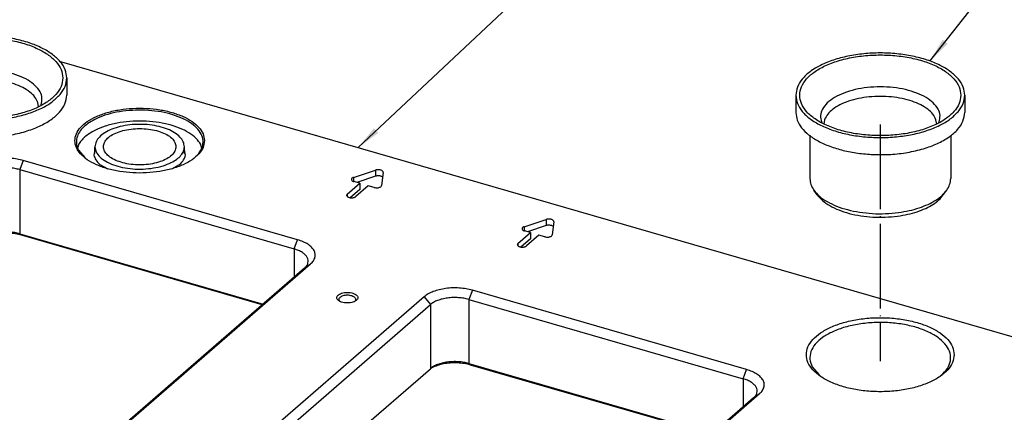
# Model space of a CAD drawing. Header units: inches. Extents: x 0 to 882, y 0 to 559.
# Tile 24 of 30: x 487 to 626, y 420 to 475. Entities that reach past the tile are written whole.
import ezdxf

# ---------------------------------------------------------------- set-up
doc = ezdxf.new("R2010")
doc.units = ezdxf.units.IN
doc.linetypes.add('DOT_CENTER', pattern=[14, 12, -1, 0, -1])
doc.layers.add('1', color=7, linetype='Continuous')
doc.dimstyles.get("Standard").update_dxf_attribs({"dimtxt": 0.18, "dimasz": 0.18, "dimexe": 0.18, "dimexo": 0.0625, "dimgap": 0.09, "dimtad": 0, "dimtih": 1, "dimtoh": 1, "dimdec": 4, "dimzin": 0, "dimdsep": 46, "dimtxsty": 'Standard', "dimcen": 0.09, "dimadec": 0, "dimazin": 0, "dimtfac": 1, "dimtdec": 4, "dimtofl": 0, "dimtmove": 0, "dimatfit": 3, "dimfxl": 1, "dimtolj": 1, "dimtzin": 0, "dimarcsym": 0})

# ---------------------------------------------------------------- blocks, each defined once
blk = doc.blocks.new('6960-0041-0_1', base_point=(497.21, 454.2))
at = {"color": 7, "linetype": 'Continuous'}
for p, q in [((497.21, 456.47), (497.21, 457.42)), ((509.91, 456.47), (509.91, 457.42))]:
    blk.add_line(p, q, dxfattribs=at)
for points, knots in [([(509.91, 457.42), (509.88, 457.66), (509.81, 458.18), (509.27, 458.86), (508.5, 459.46), (507.49, 459.95), (506.29, 460.31), (504.96, 460.54), (503.56, 460.62), (502.17, 460.54), (500.83, 460.31), (499.64, 459.95), (498.62, 459.46), (497.85, 458.86), (497.32, 458.18), (497.25, 457.66), (497.21, 457.42)], [0, 0, 0, 0, 0.72422, 1.543309, 2.510124, 3.634273, 4.896294, 6.258834, 7.674082, 9.089329, 10.451869, 11.713887, 12.838035, 13.804848, 14.623936, 15.348156, 15.348156, 15.348156, 15.348156]), ([(508.71, 457.42), (508.68, 457.63), (508.61, 458.09), (508.11, 458.68), (507.39, 459.18), (506.46, 459.58), (505.37, 459.86), (504.18, 460), (502.95, 460), (501.76, 459.86), (500.67, 459.58), (499.74, 459.18), (499.01, 458.68), (498.53, 458.09), (498.36, 457.42), (498.53, 456.75), (499.01, 456.16), (499.74, 455.66), (500.67, 455.26), (501.76, 454.98), (502.95, 454.84), (504.18, 454.84), (505.37, 454.98), (506.46, 455.26), (507.39, 455.66), (508.11, 456.16), (508.61, 456.75), (508.68, 457.21), (508.71, 457.42)], [0, 0, 0, 0, 0.634148, 1.362649, 2.233511, 3.249898, 4.386438, 5.601009, 6.842536, 8.057107, 9.193647, 10.210034, 11.080896, 11.809397, 12.443545, 13.077693, 13.806195, 14.677056, 15.693443, 16.829983, 18.044554, 19.286082, 20.500652, 21.637193, 22.653579, 23.524441, 24.252942, 24.88709, 24.88709, 24.88709, 24.88709]), ([(497.21, 457.42), (497.25, 457.16), (497.33, 456.62), (497.92, 455.9), (498.76, 455.29), (499.87, 454.8), (501.16, 454.45), (502.58, 454.25), (504.06, 454.22), (505.5, 454.37), (506.85, 454.66), (507.67, 455.01), (508.05, 455.17)], [0, 0, 0, 0, 0.761672, 1.631876, 2.667674, 3.875233, 5.227723, 6.678617, 8.170477, 9.641742, 11.032896, 12.292938, 12.292938, 12.292938, 12.292938]), ([(508.05, 455.17), (508.32, 455.32), (508.83, 455.6), (509.43, 456.15), (509.83, 456.76), (509.89, 457.21), (509.91, 457.42)], [0, 0, 0, 0, 0.92473, 1.728255, 2.424909, 3.056227, 3.056227, 3.056227, 3.056227])]:
    blk.add_open_spline(points, degree=3, knots=knots, dxfattribs=at)
blk = doc.blocks.new('holeplugs', base_point=(83.87, 195.15))
blk.add_blockref('6960-0041-0_1', (497.21, 454.2))
blk = doc.blocks.new('21791-0S112_2', base_point=(596.78, 447.37))
at = {"color": 7, "linetype": 'Continuous'}
for p, q in [((596.78, 464.72), (596.78, 462.29)), ((620.78, 464.72), (620.78, 462.29)), ((600.87, 461.25), (600.77, 460.67)), ((616.79, 460.64), (616.68, 461.25)), ((598.78, 459.06), (598.78, 452.91)), ((618.78, 459), (618.78, 452.91)), ((599.82, 450.58), (599.35, 451.24)), ((617.73, 450.58), (618.21, 451.24))]:
    blk.add_line(p, q, dxfattribs=at)
at = {"color": 1, "linetype": 'Continuous'}
for p, q in [((600.41, 460.93), (600.46, 460.85)), ((617.08, 460.79), (617.14, 460.93))]:
    blk.add_line(p, q, dxfattribs=at)
at = {"color": 7, "linetype": 'Continuous'}
for points, knots in [([(620.78, 464.72), (620.73, 465.12), (620.63, 465.96), (619.86, 467.11), (618.73, 468.14), (617.22, 469.04), (615.4, 469.77), (613.33, 470.31), (611.1, 470.64), (608.78, 470.76), (606.45, 470.64), (604.22, 470.31), (602.15, 469.77), (600.34, 469.04), (598.83, 468.14), (597.69, 467.11), (596.93, 465.96), (596.83, 465.12), (596.78, 464.72)], [0, 0, 0, 0, 1.193035, 2.509543, 4.028008, 5.77552, 7.741098, 9.888552, 12.165414, 14.509333, 16.853253, 19.130115, 21.277568, 23.243146, 24.990658, 26.509123, 27.82563, 29.018665, 29.018665, 29.018665, 29.018665]), ([(620.23, 464.72), (620.17, 465.12), (620.06, 465.99), (619.23, 467.15), (618.01, 468.18), (616.39, 469.05), (614.46, 469.74), (612.28, 470.21), (609.96, 470.45), (607.59, 470.45), (605.27, 470.21), (603.1, 469.74), (601.17, 469.05), (599.55, 468.18), (598.32, 467.15), (597.52, 465.99), (597.24, 464.72), (597.52, 463.45), (598.32, 462.29), (599.55, 461.26), (601.17, 460.39), (603.1, 459.7), (605.27, 459.22), (607.59, 458.98), (609.96, 458.98), (612.28, 459.22), (614.46, 459.7), (616.39, 460.39), (618.01, 461.26), (619.23, 462.29), (620.06, 463.45), (620.17, 464.31), (620.23, 464.72)], [0, 0, 0, 0, 1.216308, 2.573811, 4.157096, 5.989179, 8.049546, 10.28983, 12.64441, 15.038112, 17.392691, 19.632976, 21.693342, 23.525426, 25.108711, 26.466214, 27.682522, 28.89883, 30.256333, 31.839617, 33.671702, 35.732067, 37.972352, 40.326932, 42.720634, 45.075213, 47.315498, 49.375864, 51.207948, 52.791233, 54.148735, 55.365044, 55.365044, 55.365044, 55.365044]), ([(596.78, 464.72), (596.83, 464.32), (596.93, 463.48), (597.69, 462.33), (598.82, 461.3), (600.32, 460.41), (602.14, 459.67), (604.19, 459.13), (606.42, 458.8), (608.74, 458.68), (611.06, 458.79), (613.29, 459.12), (615.36, 459.65), (617.17, 460.39), (618.71, 461.25), (619.48, 462.03), (619.84, 462.39)], [0, 0, 0, 0, 1.190708, 2.504227, 4.01875, 5.761424, 7.721532, 9.863259, 12.134569, 14.473551, 16.813563, 19.087891, 21.234408, 23.200692, 24.950317, 26.471633, 26.471633, 26.471633, 26.471633]), ([(619.84, 462.39), (620.11, 462.76), (620.63, 463.45), (620.73, 464.31), (620.78, 464.72)], [0, 0, 0, 0, 1.337499, 2.54684, 2.54684, 2.54684, 2.54684]), ([(596.78, 462.29), (596.82, 461.91), (596.91, 461.12), (597.6, 460.03), (598.62, 459.03), (599.98, 458.16), (601.64, 457.43), (603.53, 456.86), (605.6, 456.46), (607.04, 456.36), (607.77, 456.31)], [0, 0, 0, 0, 1.127957, 2.361677, 3.771464, 5.385467, 7.199363, 9.186703, 11.306339, 13.507696, 13.507696, 13.507696, 13.507696]), ([(607.77, 456.31), (608.6, 456.3), (610.24, 456.28), (612.63, 456.57), (614.87, 457.07), (616.85, 457.8), (618.51, 458.71), (619.76, 459.78), (620.61, 460.98), (620.72, 461.87), (620.78, 462.29)], [0, 0, 0, 0, 2.47708, 4.907232, 7.215102, 9.33537, 11.220461, 12.851182, 14.252405, 15.510768, 15.510768, 15.510768, 15.510768]), ([(598.78, 452.91), (598.8, 452.62), (598.86, 452.02), (599.18, 451.51), (599.35, 451.24)], [0, 0, 0, 0, 0.857684, 1.783636, 1.783636, 1.783636, 1.783636]), ([(618.21, 451.24), (618.37, 451.51), (618.69, 452.02), (618.75, 452.62), (618.78, 452.91)], [0, 0, 0, 0, 0.925948, 1.783629, 1.783629, 1.783629, 1.783629]), ([(599.35, 451.24), (599.6, 450.95), (600.13, 450.32), (601.25, 449.58), (602.59, 448.94), (604.15, 448.45), (605.86, 448.1), (607.67, 447.91), (609.52, 447.89), (610.75, 448.02), (611.37, 448.08)], [0, 0, 0, 0, 1.151783, 2.473253, 3.964651, 5.606221, 7.364905, 9.199054, 11.062069, 12.905557, 12.905557, 12.905557, 12.905557]), ([(599.82, 450.58), (600.06, 450.3), (600.56, 449.7), (601.63, 449), (602.9, 448.39), (604.38, 447.92), (606.01, 447.59), (607.73, 447.41), (609.49, 447.39), (610.65, 447.51), (611.24, 447.57)], [0, 0, 0, 0, 1.094194, 2.349591, 3.76642, 5.325912, 6.996663, 8.739106, 10.508972, 12.260286, 12.260286, 12.260286, 12.260286]), ([(611.24, 447.57), (611.72, 447.65), (612.66, 447.8), (614, 448.17), (615.2, 448.63), (616.24, 449.19), (617.11, 449.82), (617.53, 450.33), (617.73, 450.58)], [0, 0, 0, 0, 1.466543, 2.85883, 4.154033, 5.335138, 6.393473, 7.332184, 7.332184, 7.332184, 7.332184]), ([(611.37, 448.08), (611.87, 448.16), (612.87, 448.32), (614.27, 448.71), (615.54, 449.2), (616.63, 449.79), (617.55, 450.45), (617.99, 450.99), (618.21, 451.24)], [0, 0, 0, 0, 1.543734, 3.009303, 4.372678, 5.61595, 6.729988, 7.718107, 7.718107, 7.718107, 7.718107])]:
    blk.add_open_spline(points, degree=3, knots=knots, dxfattribs=at)
at = {"color": 1, "linetype": 'Continuous'}
for points, knots in [([(608.78, 465.91), (608.16, 465.89), (606.96, 465.86), (605.22, 465.56), (603.65, 465.09), (602.31, 464.47), (601.25, 463.71), (600.55, 462.84), (600.2, 461.86), (600.34, 461.24), (600.41, 460.93)], [0, 0, 0, 0, 1.840955, 3.617054, 5.269114, 6.750037, 8.033187, 9.12487, 10.081023, 11.011533, 11.011533, 11.011533, 11.011533]), ([(617.14, 460.93), (617.21, 461.24), (617.35, 461.86), (617.01, 462.84), (616.3, 463.71), (615.25, 464.47), (613.91, 465.09), (612.33, 465.56), (610.6, 465.86), (609.39, 465.89), (608.78, 465.91)], [0, 0, 0, 0, 0.930512, 1.886665, 2.97835, 4.261501, 5.742425, 7.394488, 9.170589, 11.011548, 11.011548, 11.011548, 11.011548]), ([(616.68, 461.25), (616.55, 461.52), (616.27, 462.09), (615.49, 462.79), (614.49, 463.41), (613.27, 463.91), (611.87, 464.28), (610.35, 464.51), (608.78, 464.59), (607.2, 464.51), (605.68, 464.28), (604.29, 463.91), (603.06, 463.41), (602.06, 462.79), (601.28, 462.09), (601, 461.52), (600.87, 461.25)], [0, 0, 0, 0, 0.882581, 1.900956, 3.076976, 4.404539, 5.859088, 7.404209, 8.996322, 10.588434, 12.133557, 13.588109, 14.915676, 16.0917, 17.110079, 17.992663, 17.992663, 17.992663, 17.992663])]:
    blk.add_open_spline(points, degree=3, knots=knots, dxfattribs=at)
at = {"layer": '1', "color": 1, "linetype": 'DOT_CENTER'}
blk.add_line((608.78, 460.56), (608.78, 426.98), dxfattribs=at)
blk = doc.blocks.new('21791-0S112_1', base_point=(469.19, 458.69))
at = {"color": 7, "linetype": 'Continuous'}
for p, q in [((469.19, 467.17), (469.19, 464.74)), ((493.19, 467.17), (493.19, 464.74)), ((473.29, 463.7), (473.19, 463.12)), ((489.2, 463.09), (489.1, 463.7))]:
    blk.add_line(p, q, dxfattribs=at)
at = {"color": 1, "linetype": 'Continuous'}
for p, q in [((472.83, 463.38), (472.87, 463.3)), ((489.5, 463.24), (489.56, 463.38))]:
    blk.add_line(p, q, dxfattribs=at)
at = {"color": 7, "linetype": 'Continuous'}
for points, knots in [([(493.19, 467.17), (493.15, 467.57), (493.04, 468.41), (492.28, 469.56), (491.14, 470.59), (489.63, 471.48), (487.82, 472.21), (485.75, 472.76), (483.52, 473.09), (481.19, 473.2), (478.87, 473.09), (476.64, 472.76), (474.57, 472.21), (472.75, 471.48), (471.24, 470.59), (470.11, 469.56), (469.34, 468.41), (469.24, 467.57), (469.19, 467.17)], [0, 0, 0, 0, 1.193036, 2.509544, 4.028009, 5.775522, 7.741102, 9.888558, 12.165423, 14.509345, 16.853267, 19.130132, 21.277588, 23.243168, 24.990681, 26.509146, 27.825653, 29.01869, 29.01869, 29.01869, 29.01869]), ([(492.64, 467.17), (492.59, 467.57), (492.48, 468.44), (491.64, 469.6), (490.42, 470.63), (488.8, 471.5), (486.87, 472.18), (484.7, 472.66), (482.38, 472.9), (480.01, 472.9), (477.69, 472.66), (475.51, 472.18), (473.58, 471.5), (471.97, 470.63), (470.74, 469.6), (469.94, 468.44), (469.65, 467.17), (469.94, 465.9), (470.74, 464.73), (471.97, 463.71), (473.58, 462.83), (475.51, 462.15), (477.69, 461.67), (480.01, 461.43), (482.38, 461.43), (484.7, 461.67), (486.87, 462.15), (488.8, 462.83), (490.42, 463.71), (491.64, 464.73), (492.48, 465.9), (492.59, 466.76), (492.64, 467.17)], [0, 0, 0, 0, 1.216308, 2.573811, 4.157096, 5.989179, 8.049546, 10.28983, 12.64441, 15.038112, 17.392691, 19.632976, 21.693342, 23.525426, 25.108711, 26.466214, 27.682522, 28.89883, 30.256333, 31.839617, 33.671702, 35.732067, 37.972352, 40.326932, 42.720634, 45.075213, 47.315498, 49.375864, 51.207948, 52.791233, 54.148735, 55.365044, 55.365044, 55.365044, 55.365044]), ([(469.19, 467.17), (469.24, 466.77), (469.34, 465.93), (470.11, 464.78), (471.24, 463.75), (472.74, 462.85), (474.55, 462.12), (476.61, 461.58), (478.84, 461.24), (481.16, 461.13), (483.48, 461.24), (485.71, 461.57), (487.78, 462.1), (489.59, 462.83), (491.13, 463.7), (491.9, 464.48), (492.26, 464.84)], [0, 0, 0, 0, 1.190707, 2.504225, 4.018747, 5.76142, 7.721526, 9.86325, 12.134556, 14.473535, 16.813544, 19.087869, 21.234384, 23.200666, 24.95029, 26.471607, 26.471607, 26.471607, 26.471607]), ([(492.26, 464.84), (492.53, 465.21), (493.05, 465.9), (493.15, 466.76), (493.19, 467.17)], [0, 0, 0, 0, 1.337501, 2.546842, 2.546842, 2.546842, 2.546842]), ([(469.19, 464.74), (469.24, 464.36), (469.33, 463.57), (470.01, 462.48), (471.03, 461.48), (472.4, 460.61), (474.05, 459.88), (475.95, 459.31), (478.02, 458.91), (479.46, 458.81), (480.19, 458.76)], [0, 0, 0, 0, 1.127957, 2.361677, 3.771465, 5.385468, 7.199364, 9.186705, 11.306341, 13.507699, 13.507699, 13.507699, 13.507699]), ([(480.19, 458.76), (481.02, 458.75), (482.65, 458.73), (485.05, 459.02), (487.28, 459.52), (489.26, 460.25), (490.92, 461.16), (492.17, 462.22), (493.02, 463.43), (493.14, 464.32), (493.19, 464.74)], [0, 0, 0, 0, 2.477081, 4.907234, 7.215105, 9.335374, 11.220464, 12.851185, 14.252409, 15.510772, 15.510772, 15.510772, 15.510772])]:
    blk.add_open_spline(points, degree=3, knots=knots, dxfattribs=at)
at = {"color": 1, "linetype": 'Continuous'}
for points, knots in [([(481.19, 468.36), (480.58, 468.34), (479.37, 468.3), (477.64, 468), (476.06, 467.54), (474.72, 466.92), (473.67, 466.16), (472.96, 465.29), (472.62, 464.31), (472.76, 463.68), (472.83, 463.38)], [0, 0, 0, 0, 1.840955, 3.617054, 5.269114, 6.750037, 8.033187, 9.124871, 10.081023, 11.011533, 11.011533, 11.011533, 11.011533]), ([(489.56, 463.38), (489.63, 463.68), (489.77, 464.31), (489.43, 465.29), (488.72, 466.16), (487.66, 466.92), (486.32, 467.54), (484.75, 468), (483.01, 468.3), (481.81, 468.34), (481.19, 468.36)], [0, 0, 0, 0, 0.930509, 1.886661, 2.978345, 4.261495, 5.742417, 7.394476, 9.170574, 11.011528, 11.011528, 11.011528, 11.011528]), ([(489.1, 463.7), (488.97, 463.96), (488.69, 464.54), (487.91, 465.24), (486.91, 465.86), (485.68, 466.36), (484.29, 466.73), (482.77, 466.96), (481.19, 467.04), (479.62, 466.96), (478.1, 466.73), (476.7, 466.36), (475.48, 465.86), (474.48, 465.24), (473.7, 464.54), (473.42, 463.96), (473.29, 463.7)], [0, 0, 0, 0, 0.882583, 1.900961, 3.076984, 4.404549, 5.8591, 7.404221, 8.996333, 10.588445, 12.133566, 13.588115, 14.91568, 16.091701, 17.110077, 17.992659, 17.992659, 17.992659, 17.992659])]:
    blk.add_open_spline(points, degree=3, knots=knots, dxfattribs=at)
blk = doc.blocks.new('bushings_interface', base_point=(311.01, 248.05))
for name, p in [('21791-0S112_1', (469.19, 458.69)), ('21791-0S112_2', (596.78, 447.37))]:
    blk.add_blockref(name, p)
blk = doc.blocks.new('smallparts', base_point=(83.87, 63.42))
for name, p in [('holeplugs', (83.87, 195.15)), ('bushings_interface', (311.01, 248.05))]:
    blk.add_blockref(name, p)
blk = doc.blocks.new('E7018-24101_large_stiffener', base_point=(57.26, 163.51))
at = {"color": 7, "linetype": 'Continuous'}
for p, q in [((492.11, 469.57), (808.24, 378.31)), ((494.87, 457.72), (494.77, 457.33)), ((512.36, 457.33), (512.26, 457.72)), ((494.87, 456.95), (495.75, 455.88)), ((497.21, 456.99), (497.05, 456.21)), ((510.08, 456.21), (509.91, 456.99)), ((526, 444.21), (487.03, 455.46)), ((497.89, 454.91), (499.02, 454.29)), ((508.11, 454.29), (509.24, 454.91)), ((486.53, 454.17), (525.5, 442.92)), ((533.95, 453.06), (537.06, 454.09)), ((537.06, 453.22), (534.41, 452.35)), ((538.15, 453.78), (537.92, 451.92)), ((533.05, 450.69), (534.82, 452.23)), ((534.82, 452.23), (533.99, 452.47)), ((536.04, 451.88), (534.27, 450.34)), ((534.82, 452.23), (534.82, 451.36)), ((536.87, 451.63), (536.04, 451.88)), ((538.07, 453.1), (538.05, 453.11)), ((534.82, 451.36), (533.46, 450.18)), ((533.31, 450.22), (533.31, 450.22)), ((558.2, 446.06), (561.31, 447.09)), ((561.31, 446.22), (558.65, 445.35)), ((562.4, 446.78), (562.17, 444.92)), ((486.53, 445.07), (521.09, 435.1)), ((520.96, 434.99), (486.78, 444.86)), ((557.3, 443.69), (559.07, 445.23)), ((559.07, 445.23), (558.24, 445.47)), ((560.29, 444.88), (558.52, 443.34)), ((559.07, 445.23), (559.07, 444.36)), ((561.12, 444.63), (560.29, 444.88)), ((562.31, 446.1), (562.3, 446.11)), ((559.07, 444.36), (557.71, 443.18)), ((557.56, 443.22), (557.56, 443.22)), ((481.49, 400.67), (527.83, 440.8)), ((526.96, 440.18), (480.8, 400.21)), ((589.79, 425.8), (550.82, 437.05)), ((543.99, 436.13), (497.65, 396)), ((531.96, 435.5), (531.98, 435.48)), ((534.14, 435.48), (534.14, 435.48)), ((550.32, 435.75), (589.29, 424.5)), ((498.52, 394.89), (544.86, 435.02)), ((550.32, 426.66), (584.88, 416.68)), ((504.64, 391.1), (544.86, 425.92)), ((544.87, 425.93), (545.08, 426.06)), ((584.76, 416.57), (550.57, 426.44)), ((599.12, 426.18), (600.07, 425.03)), ((608.54, 422.68), (608.78, 422.69)), ((608.78, 422.69), (609.01, 422.68)), ((590.76, 421.77), (544.6, 381.79)), ((545.28, 382.25), (591.62, 422.38))]:
    blk.add_line(p, q, dxfattribs=at)
at = {"color": 1, "linetype": 'Continuous'}
for p, q in [((487.03, 455.46), (486.53, 454.17)), ((486.53, 454.17), (486.53, 445.07)), ((537.06, 454.09), (537.06, 453.22)), ((533.95, 453.06), (533.95, 452.48)), ((533.05, 450.69), (533.05, 450.34)), ((561.31, 447.09), (561.31, 446.22)), ((486.78, 444.86), (486.53, 445.07)), ((558.2, 446.06), (558.2, 445.48)), ((525.5, 442.92), (526, 444.21)), ((557.3, 443.69), (557.3, 443.34)), ((525.5, 442.92), (525.5, 438.92)), ((526.96, 440.18), (527.83, 440.8)), ((550.82, 437.05), (550.32, 435.75)), ((543.99, 436.13), (544.86, 435.02)), ((550.32, 435.75), (550.32, 426.66)), ((544.86, 435.02), (544.86, 425.92)), ((550.32, 426.66), (550.57, 426.44)), ((589.29, 424.5), (589.79, 425.8)), ((589.29, 424.5), (589.29, 420.5)), ((590.76, 421.77), (591.62, 422.38))]:
    blk.add_line(p, q, dxfattribs=at)
at = {"color": 7, "linetype": 'Continuous'}
for points, knots in [([(512.76, 458.28), (512.72, 458.61), (512.63, 459.3), (511.96, 460.24), (510.98, 461.06), (509.68, 461.76), (508.13, 462.32), (506.38, 462.7), (504.52, 462.89), (502.61, 462.89), (500.75, 462.7), (499, 462.32), (497.45, 461.76), (496.15, 461.06), (495.16, 460.24), (494.52, 459.3), (494.29, 458.28), (494.52, 457.26), (495.16, 456.33), (496.15, 455.5), (497.45, 454.8), (499, 454.25), (500.75, 453.87), (502.61, 453.68), (504.52, 453.68), (506.38, 453.87), (508.13, 454.25), (509.68, 454.8), (510.98, 455.5), (511.96, 456.33), (512.63, 457.26), (512.72, 457.96), (512.76, 458.28)], [0, 0, 0, 0, 0.977296, 2.06804, 3.340199, 4.812266, 6.467757, 8.267811, 10.159701, 12.083024, 13.974913, 15.774968, 17.430458, 18.902526, 20.174685, 21.265429, 22.242725, 23.220021, 24.310765, 25.582924, 27.054992, 28.710482, 30.510536, 32.402426, 34.325749, 36.217639, 38.017693, 39.673183, 41.145251, 42.41741, 43.508154, 44.48545, 44.48545, 44.48545, 44.48545]), ([(511.36, 455.86), (511.63, 456.13), (512.14, 456.62), (512.57, 457.57), (512.59, 458.56), (512.19, 459.51), (511.43, 460.36), (510.35, 461.11), (509, 461.73), (507.44, 462.21), (505.71, 462.51), (503.9, 462.64), (502.07, 462.58), (500.3, 462.33), (498.66, 461.94), (497.67, 461.5), (497.2, 461.29)], [0, 0, 0, 0, 1.131868, 2.116983, 3.041122, 4.016465, 5.132713, 6.432326, 7.917698, 9.564415, 11.330969, 13.165411, 15.010479, 16.808112, 18.503881, 20.051818, 20.051818, 20.051818, 20.051818]), ([(497.2, 461.29), (496.86, 461.1), (496.21, 460.75), (495.41, 460.07), (494.85, 459.32), (494.56, 458.52), (494.54, 457.69), (494.76, 457.2), (494.87, 456.95)], [0, 0, 0, 0, 1.17386, 2.211526, 3.123233, 3.942345, 4.726746, 5.545858, 5.545858, 5.545858, 5.545858]), ([(512.26, 457.72), (512.05, 458.02), (511.59, 458.69), (510.52, 459.45), (509.19, 460.11), (507.62, 460.61), (505.87, 460.93), (504.03, 461.08), (502.17, 461.03), (500.37, 460.79), (498.69, 460.39), (497.68, 459.95), (497.2, 459.73)], [0, 0, 0, 0, 1.107252, 2.400542, 3.888009, 5.54708, 7.335685, 9.199852, 11.079431, 12.913072, 14.64306, 16.22058, 16.22058, 16.22058, 16.22058]), ([(497.2, 459.73), (496.94, 459.59), (496.43, 459.32), (495.78, 458.83), (495.24, 458.31), (494.99, 457.91), (494.87, 457.72)], [0, 0, 0, 0, 0.893513, 1.710406, 2.451902, 3.125609, 3.125609, 3.125609, 3.125609]), ([(497.05, 456.21), (497.13, 455.98), (497.3, 455.48), (497.68, 455.11), (497.89, 454.91)], [0, 0, 0, 0, 0.727703, 1.565206, 1.565206, 1.565206, 1.565206]), ([(509.24, 454.91), (509.44, 455.11), (509.83, 455.48), (510, 455.98), (510.08, 456.21)], [0, 0, 0, 0, 0.837498, 1.565198, 1.565198, 1.565198, 1.565198]), ([(487.03, 455.46), (486.73, 455.54), (486.13, 455.69), (485.18, 455.79), (484.2, 455.81), (483.24, 455.73), (482.33, 455.56), (481.51, 455.31), (480.78, 454.99), (480.38, 454.69), (480.2, 454.55)], [0, 0, 0, 0, 0.915427, 1.876459, 2.856237, 3.826607, 4.760058, 5.631727, 6.421678, 7.117849, 7.117849, 7.117849, 7.117849]), ([(486.53, 454.17), (486.29, 454.22), (485.81, 454.35), (485.05, 454.43), (484.27, 454.44), (483.5, 454.38), (482.77, 454.24), (482.11, 454.04), (481.53, 453.78), (481.21, 453.54), (481.06, 453.43)], [0, 0, 0, 0, 0.732341, 1.501166, 2.284987, 3.061282, 3.808042, 4.505377, 5.137338, 5.694274, 5.694274, 5.694274, 5.694274]), ([(538.15, 453.78), (538.14, 453.81), (538.14, 453.88), (538.06, 453.98), (537.95, 454.05), (537.79, 454.11), (537.62, 454.14), (537.43, 454.15), (537.24, 454.14), (537.12, 454.11), (537.06, 454.09)], [0, 0, 0, 0, 0.097451, 0.210184, 0.348344, 0.511836, 0.694455, 0.886737, 1.077823, 1.257023, 1.257023, 1.257023, 1.257023]), ([(538.05, 453.11), (538.01, 453.14), (537.93, 453.2), (537.78, 453.25), (537.6, 453.28), (537.42, 453.29), (537.23, 453.27), (537.12, 453.24), (537.06, 453.22)], [0, 0, 0, 0, 0.138303, 0.300126, 0.479263, 0.666784, 0.852622, 1.026933, 1.026933, 1.026933, 1.026933]), ([(533.95, 453.06), (533.89, 453.04), (533.79, 453), (533.67, 452.89), (533.62, 452.76), (533.68, 452.63), (533.81, 452.53), (533.92, 452.49), (533.99, 452.47)], [0, 0, 0, 0, 0.1903247, 0.3414069, 0.4628923, 0.5877623, 0.7457443, 0.9424952, 0.9424952, 0.9424952, 0.9424952]), ([(536.87, 451.63), (536.95, 451.62), (537.1, 451.58), (537.33, 451.59), (537.55, 451.62), (537.73, 451.69), (537.88, 451.78), (537.91, 451.88), (537.92, 451.92)], [0, 0, 0, 0, 0.225313, 0.461506, 0.688559, 0.888403, 1.049897, 1.176841, 1.176841, 1.176841, 1.176841]), ([(533.05, 450.69), (533.03, 450.67), (532.98, 450.62), (532.95, 450.52), (532.98, 450.42), (533.06, 450.33), (533.17, 450.26), (533.26, 450.23), (533.31, 450.22)], [0, 0, 0, 0, 0.1096151, 0.2032878, 0.2969605, 0.4065756, 0.5393495, 0.6946257, 0.6946257, 0.6946257, 0.6946257]), ([(533.31, 450.22), (533.37, 450.2), (533.48, 450.17), (533.66, 450.17), (533.84, 450.18), (534.01, 450.21), (534.15, 450.26), (534.23, 450.32), (534.27, 450.34)], [0, 0, 0, 0, 0.1724059, 0.3539673, 0.5355286, 0.707934, 0.8632088, 0.9959815, 0.9959815, 0.9959815, 0.9959815]), ([(562.4, 446.78), (562.39, 446.81), (562.39, 446.88), (562.31, 446.98), (562.19, 447.05), (562.04, 447.11), (561.87, 447.14), (561.68, 447.15), (561.49, 447.14), (561.37, 447.11), (561.31, 447.09)], [0, 0, 0, 0, 0.097451, 0.210184, 0.348345, 0.511836, 0.694456, 0.886737, 1.077823, 1.257023, 1.257023, 1.257023, 1.257023]), ([(562.3, 446.11), (562.26, 446.14), (562.18, 446.2), (562.02, 446.25), (561.85, 446.28), (561.67, 446.29), (561.48, 446.27), (561.37, 446.24), (561.31, 446.22)], [0, 0, 0, 0, 0.138303, 0.300126, 0.479263, 0.666784, 0.852622, 1.026934, 1.026934, 1.026934, 1.026934]), ([(486.53, 445.07), (486.29, 445.13), (485.81, 445.25), (485.05, 445.33), (484.27, 445.35), (483.5, 445.29), (482.77, 445.15), (482.11, 444.95), (481.53, 444.69), (481.21, 444.45), (481.06, 444.34)], [0, 0, 0, 0, 0.732341, 1.501165, 2.284986, 3.06128, 3.80804, 4.505375, 5.137336, 5.694272, 5.694272, 5.694272, 5.694272]), ([(486.78, 444.86), (486.48, 444.93), (485.86, 445.08), (484.89, 445.17), (483.91, 445.15), (482.96, 445.03), (482.07, 444.82), (481.55, 444.58), (481.29, 444.47)], [0, 0, 0, 0, 0.930561, 1.909373, 2.901535, 3.870978, 4.783635, 5.610859, 5.610859, 5.610859, 5.610859]), ([(558.2, 446.06), (558.14, 446.04), (558.03, 446), (557.91, 445.89), (557.87, 445.76), (557.93, 445.63), (558.06, 445.53), (558.17, 445.49), (558.24, 445.47)], [0, 0, 0, 0, 0.1903238, 0.3414056, 0.4628908, 0.5877605, 0.7457421, 0.9424923, 0.9424923, 0.9424923, 0.9424923]), ([(561.12, 444.63), (561.2, 444.62), (561.35, 444.58), (561.58, 444.59), (561.8, 444.62), (561.98, 444.69), (562.12, 444.78), (562.16, 444.88), (562.17, 444.92)], [0, 0, 0, 0, 0.225313, 0.461506, 0.688559, 0.888403, 1.049898, 1.176842, 1.176842, 1.176842, 1.176842]), ([(527.83, 440.8), (527.97, 440.94), (528.25, 441.2), (528.49, 441.7), (528.52, 442.22), (528.35, 442.73), (527.98, 443.19), (527.45, 443.61), (526.78, 443.96), (526.27, 444.13), (526, 444.21)], [0, 0, 0, 0, 0.602423, 1.129052, 1.619924, 2.129142, 2.703242, 3.367405, 4.126942, 4.973267, 4.973267, 4.973267, 4.973267]), ([(557.3, 443.69), (557.28, 443.67), (557.23, 443.62), (557.2, 443.52), (557.23, 443.42), (557.31, 443.33), (557.42, 443.26), (557.51, 443.23), (557.56, 443.22)], [0, 0, 0, 0, 0.1096149, 0.2032875, 0.29696, 0.4065748, 0.5393483, 0.694624, 0.694624, 0.694624, 0.694624]), ([(526.96, 440.18), (527.08, 440.3), (527.3, 440.51), (527.49, 440.91), (527.52, 441.32), (527.38, 441.73), (527.08, 442.1), (526.66, 442.43), (526.12, 442.71), (525.71, 442.85), (525.5, 442.92)], [0, 0, 0, 0, 0.481937, 0.903239, 1.295936, 1.703311, 2.162589, 2.69392, 3.301548, 3.978607, 3.978607, 3.978607, 3.978607]), ([(557.56, 443.22), (557.62, 443.2), (557.73, 443.17), (557.91, 443.17), (558.09, 443.18), (558.25, 443.21), (558.4, 443.26), (558.48, 443.32), (558.52, 443.34)], [0, 0, 0, 0, 0.1724057, 0.3539668, 0.5355276, 0.7079326, 0.8632069, 0.9959794, 0.9959794, 0.9959794, 0.9959794]), ([(534.56, 436), (534.55, 436.07), (534.52, 436.23), (534.31, 436.43), (534.03, 436.58), (533.67, 436.69), (533.27, 436.75), (532.85, 436.75), (532.45, 436.69), (532.09, 436.58), (531.81, 436.43), (531.61, 436.23), (531.54, 436), (531.61, 435.76), (531.81, 435.57), (532.09, 435.41), (532.45, 435.3), (532.85, 435.25), (533.27, 435.25), (533.67, 435.3), (534.03, 435.41), (534.31, 435.57), (534.52, 435.76), (534.55, 435.92), (534.56, 436)], [0, 0, 0, 0, 0.219862, 0.48285, 0.805647, 1.182902, 1.596944, 2.023888, 2.43793, 2.815186, 3.137982, 3.400971, 3.620832, 3.840694, 4.103682, 4.426479, 4.803735, 5.217776, 5.644721, 6.058762, 6.436018, 6.758815, 7.021803, 7.241665, 7.241665, 7.241665, 7.241665]), ([(550.82, 437.05), (550.52, 437.12), (549.92, 437.28), (548.97, 437.38), (548, 437.4), (547.04, 437.32), (546.12, 437.15), (545.3, 436.89), (544.57, 436.57), (544.18, 436.27), (543.99, 436.13)], [0, 0, 0, 0, 0.915427, 1.87646, 2.856238, 3.826608, 4.76006, 5.631729, 6.421681, 7.117853, 7.117853, 7.117853, 7.117853]), ([(534.14, 435.48), (534.19, 435.53), (534.26, 435.63), (534.27, 435.83), (534.16, 436), (533.97, 436.14), (533.71, 436.25), (533.41, 436.32), (533.08, 436.35), (532.74, 436.33), (532.43, 436.26), (532.17, 436.15), (531.98, 436.02), (531.86, 435.85), (531.85, 435.65), (531.92, 435.55), (531.96, 435.5)], [0, 0, 0, 0, 0.191745, 0.36257, 0.550932, 0.782586, 1.061797, 1.379053, 1.717486, 2.056908, 2.376985, 2.660382, 2.896662, 3.088408, 3.259233, 3.447594, 3.447594, 3.447594, 3.447594]), ([(550.32, 435.75), (550.08, 435.81), (549.6, 435.93), (548.84, 436.01), (548.06, 436.03), (547.29, 435.96), (546.56, 435.83), (545.9, 435.62), (545.32, 435.37), (545, 435.13), (544.86, 435.02)], [0, 0, 0, 0, 0.732341, 1.501166, 2.284989, 3.061285, 3.808045, 4.505381, 5.137343, 5.69428, 5.69428, 5.69428, 5.69428]), ([(619.28, 427.91), (619.23, 428.28), (619.12, 429.08), (618.36, 430.14), (617.24, 431.08), (615.76, 431.88), (613.99, 432.51), (611.99, 432.95), (609.86, 433.17), (607.69, 433.17), (605.56, 432.95), (603.57, 432.51), (601.8, 431.88), (600.32, 431.08), (599.19, 430.14), (598.45, 429.08), (598.19, 427.91), (598.45, 426.75), (599.19, 425.68), (600.32, 424.74), (601.8, 423.94), (603.57, 423.31), (605.56, 422.87), (607.69, 422.65), (609.86, 422.65), (611.99, 422.87), (613.99, 423.31), (615.76, 423.94), (617.24, 424.74), (618.36, 425.68), (619.12, 426.75), (619.23, 427.54), (619.28, 427.91)], [0, 0, 0, 0, 1.115392, 2.360263, 3.812184, 5.492261, 7.38168, 9.436089, 11.595311, 13.790408, 15.94963, 18.004039, 19.893458, 21.573535, 23.025455, 24.270327, 25.385719, 26.50111, 27.745982, 29.197902, 30.87798, 32.767398, 34.821808, 36.981029, 39.176127, 41.335348, 43.389758, 45.279177, 46.959253, 48.411174, 49.656045, 50.771437, 50.771437, 50.771437, 50.771437]), ([(617.44, 424.98), (617.76, 425.29), (618.35, 425.87), (618.82, 427.01), (618.76, 428.18), (618.19, 429.28), (617.18, 430.26), (615.8, 431.09), (614.1, 431.76), (612.17, 432.22), (610.07, 432.48), (607.91, 432.5), (605.8, 432.29), (603.82, 431.87), (602.07, 431.24), (600.62, 430.44), (599.53, 429.49), (598.87, 428.41), (598.69, 427.23), (598.97, 426.54), (599.12, 426.18)], [0, 0, 0, 0, 1.327378, 2.47652, 3.565965, 4.74328, 6.114682, 7.720362, 9.550057, 11.561338, 13.692048, 15.868996, 18.015032, 20.055635, 21.92582, 23.578379, 24.995344, 26.205145, 27.300776, 28.4266, 28.4266, 28.4266, 28.4266]), ([(550.32, 426.66), (550.08, 426.72), (549.6, 426.84), (548.84, 426.92), (548.06, 426.93), (547.29, 426.87), (546.56, 426.74), (545.9, 426.53), (545.32, 426.28), (545, 426.04), (544.86, 425.92)], [0, 0, 0, 0, 0.732341, 1.501166, 2.284988, 3.061283, 3.808043, 4.505378, 5.13734, 5.694277, 5.694277, 5.694277, 5.694277]), ([(550.57, 426.44), (550.27, 426.51), (549.65, 426.67), (548.68, 426.75), (547.7, 426.74), (546.75, 426.62), (545.87, 426.41), (545.34, 426.17), (545.08, 426.06)], [0, 0, 0, 0, 0.930561, 1.909374, 2.901537, 3.870981, 4.78364, 5.610864, 5.610864, 5.610864, 5.610864]), ([(591.62, 422.38), (591.77, 422.52), (592.04, 422.79), (592.28, 423.29), (592.31, 423.81), (592.14, 424.32), (591.77, 424.78), (591.24, 425.19), (590.57, 425.55), (590.06, 425.71), (589.79, 425.8)], [0, 0, 0, 0, 0.602422, 1.129051, 1.619923, 2.129141, 2.703239, 3.367402, 4.126937, 4.973261, 4.973261, 4.973261, 4.973261]), ([(590.76, 421.77), (590.87, 421.88), (591.09, 422.09), (591.28, 422.49), (591.31, 422.91), (591.17, 423.31), (590.88, 423.68), (590.45, 424.01), (589.91, 424.3), (589.51, 424.43), (589.29, 424.5)], [0, 0, 0, 0, 0.481938, 0.90324, 1.295937, 1.703312, 2.162591, 2.693921, 3.30155, 3.97861, 3.97861, 3.97861, 3.97861])]:
    blk.add_open_spline(points, degree=3, knots=knots, dxfattribs=at)
blk = doc.blocks.new('E7018-64101_wpi_large_stiffener_assy', base_point=(57.26, 63.42))
for name, p in [('E7018-24101_large_stiffener', (57.26, 163.51)), ('smallparts', (83.87, 63.42))]:
    blk.add_blockref(name, p)
blk = doc.blocks.new('gen1', base_point=(419, 242))
at = {"layer": '1', "color": 7, "linetype": 'Continuous'}
blk.add_line((492.11, 469.57), (808.24, 378.31), dxfattribs=at)
at = {"layer": '1', "color": 3}
for points in [[(617.63, 472.6), (618.36, 472.03), (615.82, 469.57)], [(536.84, 460.04), (537.47, 459.37), (534.6, 457.31)]]:
    blk.add_solid(points, dxfattribs=at)
blk.add_blockref('E7018-64101_wpi_large_stiffener_assy', (57.26, 63.42))
at = {"layer": '1', "color": 3, "linetype": 'Continuous', "has_arrowhead": 0}
for points in [[(615.82, 469.57), (626.65, 483.24)], [(534.6, 457.31), (559.84, 480.95)]]:
    blk.add_leader(points, dimstyle='Standard', dxfattribs=at)

msp = doc.modelspace()

# ---------------------------------------------------------------- block references
msp.add_blockref('gen1', (419, 242))

doc.saveas('drawing.dxf')
